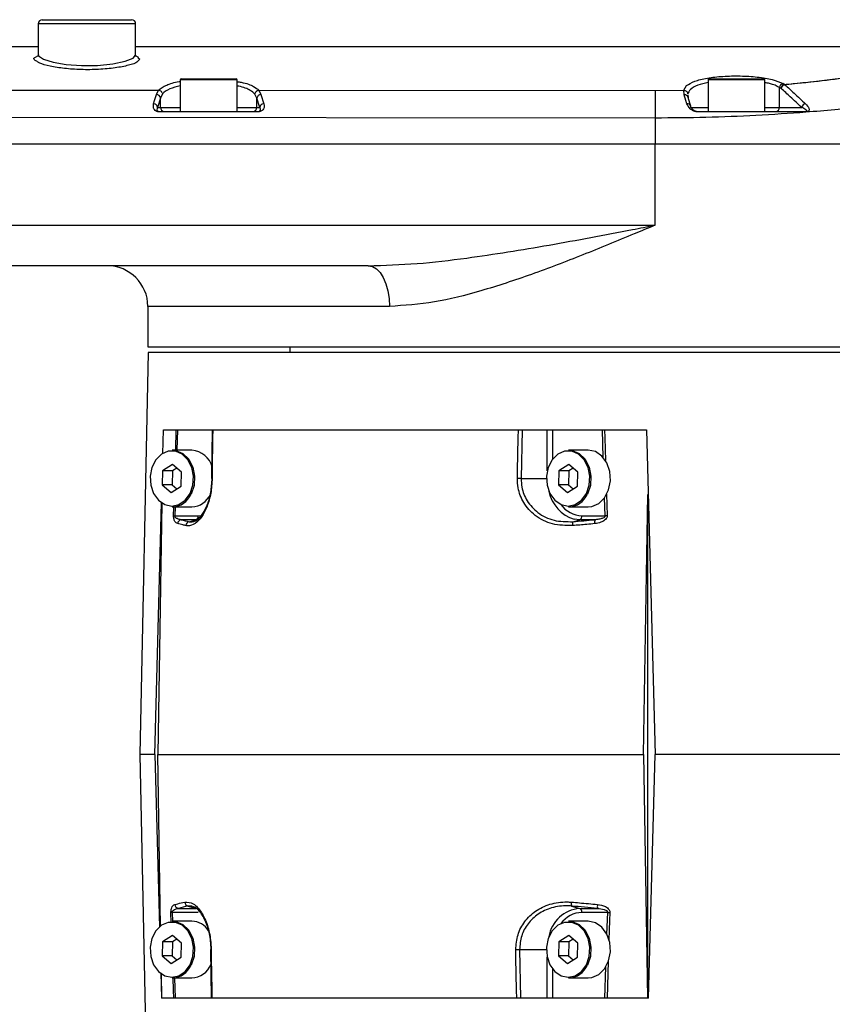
# Model space of a CAD drawing. Header units: millimetres. Extents: x 1654 to 2248, y 5204 to 5624.
# Tile 28 of 81: x 1910 to 1920, y 5274 to 5286. Entities that reach past the tile are written whole.
import ezdxf

# ---------------------------------------------------------------- set-up
doc = ezdxf.new("R2010")
doc.units = ezdxf.units.MM
doc.header["$PDSIZE"] = -1
doc.layers.add('运动空间03轨迹注释', color=6, linetype='Continuous')
doc.layers.add('运动空间05模型', color=7, linetype='Continuous')
doc.styles.add('SLDTEXTSTYLE0', font='TXT', dxfattribs={"width": 0.7})
doc.dimstyles.new('SLDDIMSTYLE6', dxfattribs={"dimtxt": 3.5, "dimasz": 4.08, "dimexe": 0, "dimexo": 0.0625, "dimgap": 0.875, "dimtad": 2, "dimlfac": 10, "dimrnd": 1e-09, "dimzin": 12, "dimdsep": 46, "dimtxsty": 'SLDTEXTSTYLE0', "dimsah": 1, "dimcen": 0, "dimadec": 0, "dimazin": 3, "dimtfac": 1, "dimtdec": 3, "dimtofl": 0, "dimtmove": 0, "dimatfit": 3, "dimfxl": 1, "dimfrac": 2, "dimtolj": 1, "dimtzin": 12, "dimarcsym": 0})

# ---------------------------------------------------------------- blocks, each defined once
blk = doc.blocks.new('*D154')
at = {"layer": 'Defpoints', "color": 0}
for p in [(1835.781, 5276.687), (1975.671, 5252.486)]:
    blk.add_point(p, dxfattribs=at)
at = {"layer": '运动空间03轨迹注释', "color": 0, "lineweight": -2}
blk.add_line((1953.311, 5256.354), (1971.651, 5253.181), dxfattribs=at)
at = {"layer": '运动空间03轨迹注释', "color": 0}
blk.add_solid([(1971.535, 5252.511), (1971.767, 5253.851), (1975.671, 5252.486)], dxfattribs=at)
at = {"layer": '运动空间03轨迹注释', "color": 0, "insert": (1954.919, 5260.516), "char_height": 3.5, "attachment_point": 1, "rotation": 350.1847, "style": 'SLDTEXTSTYLE0'}
blk.add_mtext('\\A1;R1420', dxfattribs=at)

msp = doc.modelspace()

# ---------------------------------------------------------------- linework, layer by layer
at = {"layer": '运动空间05模型', "lineweight": 25}
for p, q in [((1910.180534, 5285.687379), (1910.180534, 5285.306405)), ((1911.380534, 5285.687379), (1910.180534, 5285.687379)), ((1910.230534, 5285.737379), (1911.330534, 5285.737379)), ((1911.380534, 5285.302002), (1911.380534, 5285.687379)), ((1910.146898, 5285.275614), (1910.177157, 5285.292825)), ((1911.430294, 5285.251098), (1911.402604, 5285.221374)), ((1911.412645, 5285.267862), (1911.430294, 5285.251098)), ((1911.930534, 5284.997379), (1911.930534, 5284.607379)), ((1912.630534, 5284.997379), (1911.930534, 5284.997379)), ((1911.940534, 5285.007379), (1912.620534, 5285.007379)), ((1912.630534, 5284.607379), (1912.630534, 5284.997379)), ((1918.430534, 5284.997379), (1918.430534, 5284.607379)), ((1919.130534, 5284.997379), (1918.430534, 5284.997379)), ((1918.440534, 5285.007379), (1919.120534, 5285.007379)), ((1919.130534, 5284.607379), (1919.130534, 5284.997379)), ((1905.401517, 5284.871249), (1911.661969, 5284.86964)), ((1911.636915, 5284.817187), (1911.66358, 5284.869527)), ((1912.898859, 5284.868634), (1912.897195, 5284.868534)), ((1912.897195, 5284.868534), (1912.924265, 5284.81559)), ((1912.898859, 5284.868646), (1917.780824, 5284.864578)), ((1917.780824, 5284.864578), (1917.780534, 5284.52589)), ((1917.780824, 5284.864578), (1918.131068, 5284.868025)), ((1918.131068, 5284.86802), (1918.166156, 5284.92517)), ((1918.131763, 5284.868004), (1918.131071, 5284.868008)), ((1918.137355, 5284.812127), (1918.131763, 5284.868004)), ((1919.310302, 5284.657379), (1919.310302, 5284.903111)), ((1919.331545, 5284.891602), (1919.310302, 5284.903111)), ((1919.354492, 5284.951187), (1919.375734, 5284.93963)), ((1919.394543, 5284.938658), (1919.378218, 5284.936941)), ((1911.686373, 5284.771754), (1911.651376, 5284.657379)), ((1911.710283, 5284.823033), (1911.686373, 5284.771754)), ((1911.686373, 5284.657379), (1911.686373, 5284.771754)), ((1912.874694, 5284.770153), (1912.850434, 5284.822002)), ((1912.909193, 5284.657379), (1912.874694, 5284.770153)), ((1912.874694, 5284.657379), (1912.874694, 5284.770153)), ((1912.924265, 5284.81559), (1912.958762, 5284.702816)), ((1918.182357, 5284.808279), (1918.185097, 5284.779902)), ((1911.651376, 5284.657379), (1911.686373, 5284.657379)), ((1911.672283, 5284.607379), (1912.888352, 5284.607379)), ((1911.686373, 5284.657379), (1911.930534, 5284.657379)), ((1912.630534, 5284.657379), (1912.874694, 5284.657379)), ((1912.874694, 5284.657379), (1912.909193, 5284.657379)), ((1918.21974, 5284.657379), (1918.430534, 5284.657379)), ((1919.130534, 5284.657379), (1919.310302, 5284.657379)), ((1919.310302, 5284.657379), (1919.584279, 5284.657379)), ((1917.780534, 5284.52589), (1904.757566, 5284.537137)), ((1917.780534, 5284.52589), (1917.780534, 5284.207379)), ((1887.780534, 5284.207379), (1917.780534, 5284.207379)), ((1917.780534, 5284.207379), (1924.030534, 5284.207379)), ((1917.780534, 5283.207379), (1917.780534, 5284.207379)), ((1908.650432, 5283.207379), (1917.780534, 5283.207379)), ((1914.245, 5282.707379), (1908.650432, 5282.707379)), ((1911.530534, 5282.207379), (1911.530534, 5281.707379)), ((1914.506891, 5282.207379), (1911.530534, 5282.207379)), ((1911.530534, 5281.707379), (1923.896438, 5281.707379)), ((1913.280534, 5281.707379), (1913.280534, 5281.637379)), ((1911.534221, 5281.637379), (1911.430534, 5276.687379)), ((1923.39798, 5281.637379), (1911.534221, 5281.637379)), ((1911.71631, 5280.390238), (1911.724349, 5280.687379)), ((1911.724349, 5280.687379), (1917.672314, 5280.687379)), ((1911.873369, 5280.437379), (1911.881405, 5280.687379)), ((1911.897704, 5280.687379), (1911.88969, 5280.437379)), ((1912.323662, 5280.687386), (1912.31635, 5280.087983)), ((1916.141218, 5280.687379), (1916.129684, 5280.087379)), ((1916.450697, 5280.182303), (1916.450697, 5280.687379)), ((1916.514939, 5280.687379), (1916.514939, 5280.323233)), ((1917.140038, 5280.345985), (1917.129095, 5280.687379)), ((1917.672314, 5280.687379), (1917.780534, 5276.687379)), ((1912.072455, 5280.437379), (1911.832043, 5280.437379)), ((1916.954344, 5280.437379), (1916.713933, 5280.437379)), ((1911.833338, 5280.259117), (1911.712498, 5280.181453)), ((1911.946719, 5280.165043), (1911.833338, 5280.259117)), ((1916.715228, 5280.259117), (1916.594388, 5280.181453)), ((1916.828609, 5280.165043), (1916.715228, 5280.259117)), ((1911.712498, 5280.181453), (1911.705038, 5280.009714)), ((1911.835786, 5280.181453), (1911.712498, 5280.181453)), ((1911.835786, 5280.181453), (1911.828326, 5280.009714)), ((1911.887153, 5280.214466), (1911.835786, 5280.181453)), ((1911.939259, 5279.993304), (1911.946719, 5280.165043)), ((1916.594388, 5280.181453), (1916.586928, 5280.009714)), ((1916.717676, 5280.181453), (1916.594388, 5280.181453)), ((1916.717676, 5280.181453), (1916.710216, 5280.009714)), ((1916.769043, 5280.214466), (1916.717676, 5280.181453)), ((1916.821149, 5279.993304), (1916.828609, 5280.165043)), ((1911.705038, 5280.009714), (1911.818418, 5279.91564)), ((1911.828326, 5280.009714), (1911.705038, 5280.009714)), ((1911.818418, 5279.91564), (1911.939259, 5279.993304)), ((1911.828326, 5280.009714), (1911.887892, 5279.960291)), ((1916.129684, 5280.087379), (1916.440052, 5280.087379)), ((1916.586928, 5280.009714), (1916.700308, 5279.91564)), ((1916.710216, 5280.009714), (1916.586928, 5280.009714)), ((1916.700308, 5279.91564), (1916.821149, 5279.993304)), ((1916.710216, 5280.009714), (1916.769782, 5279.960291)), ((1917.180537, 5279.89504), (1917.189055, 5279.630424)), ((1917.636528, 5276.687379), (1917.690458, 5279.889595)), ((1917.690458, 5273.687379), (1917.690458, 5279.889595)), ((1911.61613, 5276.687379), (1911.700012, 5279.787848)), ((1911.704448, 5279.785205), (1911.652277, 5276.687379)), ((1917.162936, 5279.629334), (1917.155935, 5279.848741)), ((1911.832043, 5279.737379), (1912.072455, 5279.737379)), ((1911.86731, 5279.737379), (1911.863863, 5279.629334)), ((1911.863863, 5279.629334), (1912.151195, 5279.629334)), ((1912.151195, 5279.629334), (1912.194846, 5279.632701)), ((1916.713933, 5279.737379), (1916.954344, 5279.737379)), ((1916.875604, 5279.629334), (1917.162936, 5279.629334)), ((1912.125725, 5279.580093), (1911.939504, 5279.580093)), ((1912.041182, 5279.55591), (1912.125725, 5279.580093)), ((1916.765591, 5279.55591), (1916.850134, 5279.580093)), ((1916.850134, 5279.580093), (1916.783614, 5279.587177)), ((1917.036356, 5279.580093), (1916.850134, 5279.580093)), ((1911.430534, 5276.687379), (1911.534221, 5271.737379)), ((1911.61613, 5276.687379), (1911.430534, 5276.687379)), ((1911.61613, 5276.687379), (1911.673425, 5274.563603)), ((1911.652277, 5276.687379), (1917.636528, 5276.687379)), ((1911.687885, 5274.572583), (1911.652277, 5276.687379)), ((1917.636528, 5276.687379), (1917.687042, 5273.687379)), ((1917.699599, 5273.687379), (1917.780534, 5276.687379)), ((1920.908782, 5276.687379), (1917.780534, 5276.687379)), ((1911.906544, 5274.794664), (1912.125725, 5274.794664)), ((1912.025781, 5274.823252), (1912.125725, 5274.794664)), ((1916.750191, 5274.823252), (1916.850134, 5274.794664)), ((1916.850134, 5274.794664), (1917.069315, 5274.794664)), ((1911.819633, 5274.620638), (1911.815707, 5274.744333)), ((1912.151195, 5274.745424), (1911.832157, 5274.745424)), ((1911.832157, 5274.745424), (1911.835575, 5274.637379)), ((1917.194642, 5274.745424), (1916.875604, 5274.745424)), ((1917.186139, 5274.476679), (1917.194642, 5274.745424)), ((1912.072455, 5274.637379), (1911.832043, 5274.637379)), ((1916.954344, 5274.637379), (1916.713933, 5274.637379)), ((1911.833338, 5274.459117), (1911.712498, 5274.381453)), ((1911.946719, 5274.365043), (1911.833338, 5274.459117)), ((1911.887153, 5274.414466), (1911.835786, 5274.381453)), ((1916.715228, 5274.459117), (1916.594388, 5274.381453)), ((1916.828609, 5274.365043), (1916.715228, 5274.459117)), ((1916.769043, 5274.414466), (1916.717676, 5274.381453)), ((1911.712498, 5274.381453), (1911.705038, 5274.209714)), ((1911.835786, 5274.381453), (1911.712498, 5274.381453)), ((1911.835786, 5274.381453), (1911.828326, 5274.209714)), ((1911.939259, 5274.193304), (1911.946719, 5274.365043)), ((1912.304168, 5274.286773), (1912.311444, 5273.68737)), ((1916.110484, 5274.287379), (1916.122001, 5273.687379)), ((1916.110484, 5274.287379), (1916.440052, 5274.287379)), ((1916.594388, 5274.381453), (1916.586928, 5274.209714)), ((1916.717676, 5274.381453), (1916.594388, 5274.381453)), ((1916.717676, 5274.381453), (1916.710216, 5274.209714)), ((1916.821149, 5274.193304), (1916.828609, 5274.365043)), ((1911.705038, 5274.209714), (1911.818418, 5274.11564)), ((1911.828326, 5274.209714), (1911.705038, 5274.209714)), ((1911.818418, 5274.11564), (1911.939259, 5274.193304)), ((1911.828326, 5274.209714), (1911.887892, 5274.160291)), ((1916.450697, 5273.687379), (1916.450697, 5274.192455)), ((1916.586928, 5274.209714), (1916.700308, 5274.11564)), ((1916.710216, 5274.209714), (1916.586928, 5274.209714)), ((1916.700308, 5274.11564), (1916.821149, 5274.193304)), ((1916.710216, 5274.209714), (1916.769782, 5274.160291)), ((1916.514939, 5274.051524), (1916.514939, 5273.687379)), ((1917.161088, 5273.687379), (1917.173408, 5274.075028)), ((1917.201894, 5274.14505), (1917.187225, 5273.687379)), ((1911.688641, 5273.999608), (1911.697064, 5273.687379)), ((1911.70279, 5273.687379), (1911.69769, 5273.990249)), ((1911.832043, 5273.937379), (1912.072455, 5273.937379)), ((1911.857766, 5273.937379), (1911.865711, 5273.687379)), ((1916.713933, 5273.937379), (1916.954344, 5273.937379)), ((1917.699599, 5273.687379), (1911.697064, 5273.687379))]:
    msp.add_line(p, q, dxfattribs=at)
at = {"layer": '运动空间05模型', "lineweight": 25, "flags": 128}
for points in [[(1910.184263, 5285.306307), (1910.185572, 5285.291756), (1910.245593, 5285.251084), (1910.364042, 5285.213851), (1910.525355, 5285.18592), (1910.713677, 5285.171633), (1910.91234, 5285.173752), (1911.100185, 5285.192663), (1911.252703, 5285.225012), (1911.349645, 5285.264338), (1911.380473, 5285.300357), (1911.380473, 5285.300357)], [(1911.601916, 5284.702812), (1911.614585, 5284.744215), (1911.636915, 5284.817187)], [(1918.170778, 5284.702822), (1918.158094, 5284.744307), (1918.137355, 5284.812127)], [(1918.218048, 5284.671974), (1918.206411, 5284.710099), (1918.18468, 5284.781275)], [(1912.888405, 5284.602816), (1912.788406, 5284.602816), (1912.388407, 5284.602814), (1911.672335, 5284.602812)], [(1918.21974, 5284.657379), (1918.21931, 5284.666517), (1918.218042, 5284.671996)], [(1919.6309, 5284.607379), (1919.631282, 5284.607305), (1919.631663, 5284.607085), (1919.632042, 5284.606719), (1919.632417, 5284.606208), (1919.632788, 5284.605554), (1919.633154, 5284.604758), (1919.633513, 5284.603823), (1919.633864, 5284.602751)], [(1914.245, 5282.707379), (1914.296092, 5282.697771), (1914.345221, 5282.669318), (1914.390499, 5282.623113), (1914.430185, 5282.560932), (1914.462754, 5282.485164), (1914.486956, 5282.39872), (1914.501859, 5282.304924), (1914.506891, 5282.207379)], [(1912.33007, 5280.687379), (1912.32886, 5280.587412), (1912.324021, 5280.187546), (1912.322823, 5280.088469)], [(1916.082741, 5280.088469), (1916.084673, 5280.188436), (1916.092402, 5280.588302), (1916.094318, 5280.687379)], [(1917.154958, 5280.687379), (1917.158195, 5280.587463), (1917.167176, 5280.309612)], [(1912.050002, 5279.901418), (1912.085403, 5280.003915), (1912.09268, 5280.115457), (1912.071046, 5280.223957), (1912.022843, 5280.317656), (1911.953296, 5280.3864), (1911.869942, 5280.422742), (1911.781812, 5280.422741), (1911.698458, 5280.386399), (1911.628912, 5280.317653), (1911.58071, 5280.223954), (1911.559076, 5280.115454), (1911.566354, 5280.003912), (1911.601756, 5279.901415), (1911.661445, 5279.81907), (1911.738952, 5279.7658), (1911.82588, 5279.747379), (1911.912807, 5279.765801), (1911.990314, 5279.819072), (1912.050002, 5279.901418)], [(1911.832043, 5280.437379), (1911.877402, 5280.432605), (1911.963208, 5280.395195), (1912.0348, 5280.324428), (1912.084421, 5280.227974), (1912.106692, 5280.116283), (1912.099201, 5280.00146), (1912.062759, 5279.895948)], [(1916.931892, 5279.901418), (1916.967293, 5280.003915), (1916.97457, 5280.115457), (1916.952935, 5280.223957), (1916.904733, 5280.317656), (1916.835186, 5280.3864), (1916.751832, 5280.422742), (1916.663702, 5280.422741), (1916.580348, 5280.386399), (1916.510802, 5280.317653), (1916.4626, 5280.223954), (1916.440966, 5280.115454), (1916.448244, 5280.003912), (1916.483646, 5279.901415), (1916.543334, 5279.81907), (1916.620842, 5279.7658), (1916.707769, 5279.747379), (1916.794697, 5279.765801), (1916.872204, 5279.819072), (1916.931892, 5279.901418)], [(1916.713933, 5280.437379), (1916.759292, 5280.432605), (1916.845098, 5280.395195), (1916.91669, 5280.324428), (1916.966311, 5280.227974), (1916.988582, 5280.116283), (1916.98109, 5280.00146), (1916.944648, 5279.895948)], [(1916.954344, 5279.737379), (1916.999706, 5279.742152), (1917.085512, 5279.779564), (1917.157104, 5279.850331), (1917.206723, 5279.946787), (1917.228994, 5280.058478), (1917.221502, 5280.1733), (1917.185059, 5280.278812), (1917.123615, 5280.363579), (1917.043827, 5280.418415), (1916.954344, 5280.437379)], [(1911.847502, 5279.630424), (1911.850693, 5279.730342), (1911.850919, 5279.737379)], [(1917.22103, 5274.744333), (1917.217847, 5274.644414), (1917.210254, 5274.406544)], [(1912.050002, 5274.101418), (1912.085403, 5274.203915), (1912.09268, 5274.315457), (1912.071046, 5274.423957), (1912.022843, 5274.517656), (1911.953296, 5274.5864), (1911.869942, 5274.622742), (1911.781812, 5274.622741), (1911.698458, 5274.586399), (1911.628912, 5274.517653), (1911.58071, 5274.423954), (1911.559076, 5274.315454), (1911.566354, 5274.203912), (1911.601756, 5274.101415), (1911.661445, 5274.01907), (1911.738952, 5273.9658), (1911.82588, 5273.947379), (1911.912807, 5273.965801), (1911.990314, 5274.019072), (1912.050002, 5274.101418)], [(1911.832043, 5274.637379), (1911.877402, 5274.632605), (1911.963208, 5274.595195), (1912.0348, 5274.524428), (1912.084421, 5274.427974), (1912.106692, 5274.316283), (1912.099201, 5274.20146), (1912.062759, 5274.095948)], [(1916.931892, 5274.101418), (1916.967293, 5274.203915), (1916.97457, 5274.315457), (1916.952935, 5274.423957), (1916.904733, 5274.517656), (1916.835186, 5274.5864), (1916.751832, 5274.622742), (1916.663702, 5274.622741), (1916.580348, 5274.586399), (1916.510802, 5274.517653), (1916.4626, 5274.423954), (1916.440966, 5274.315454), (1916.448244, 5274.203912), (1916.483646, 5274.101415), (1916.543334, 5274.01907), (1916.620842, 5273.9658), (1916.707769, 5273.947379), (1916.794697, 5273.965801), (1916.872204, 5274.019072), (1916.931892, 5274.101418)], [(1916.713933, 5274.637379), (1916.759292, 5274.632605), (1916.845098, 5274.595195), (1916.91669, 5274.524428), (1916.966311, 5274.427974), (1916.988582, 5274.316283), (1916.98109, 5274.20146), (1916.944648, 5274.095948)], [(1916.954344, 5273.937379), (1916.999706, 5273.942152), (1917.085512, 5273.979564), (1917.157104, 5274.050331), (1917.206723, 5274.146787), (1917.228994, 5274.258478), (1917.221502, 5274.3733), (1917.185059, 5274.478812), (1917.123615, 5274.563579), (1917.043827, 5274.618415), (1916.954344, 5274.637379)], [(1912.310736, 5274.286288), (1912.311943, 5274.186321), (1912.316775, 5273.786455), (1912.317973, 5273.687379)], [(1916.074994, 5273.687379), (1916.073064, 5273.787345), (1916.065346, 5274.187211), (1916.063434, 5274.286288)], [(1911.849321, 5273.687379), (1911.84613, 5273.787296), (1911.841348, 5273.937379)]]:
    msp.add_lwpolyline(points, dxfattribs=at)
at = {"layer": '运动空间05模型', "lineweight": 25}
for centre, radius, start, end in [((1910.230534, 5285.687379), 0.05, 90, 180), ((1911.330534, 5285.687379), 0.05, 0, 90), ((1911.940534, 5284.997379), 0.01, 90, 180), ((1912.620534, 5284.997379), 0.01, 0, 90), ((1918.440534, 5284.997379), 0.01, 90, 180), ((1919.120534, 5284.997379), 0.01, 0, 90), ((1919.364627, 5284.897525), 0.054611, 100.694518, 174.1290188), ((1919.385946, 5284.885892), 0.0547, 100.760279, 174.0081264), ((1919.38891, 5284.879242), 0.058681, 100.4976532, 167.8406777), ((1919.365077, 5284.927294), 0.016302, 36.2810505, 49.1764029), ((1911.635569, 5284.766087), 0.051118, 6.3650997, 88.4918348), ((1912.925506, 5284.764478), 0.051127, 91.3906559, 173.627559), ((1918.141058, 5284.766078), 0.046197, 19.2347419, 94.5979804), ((1911.600573, 5284.651711), 0.051119, 6.3654452, 88.4941614), ((1911.517441, 5284.603343), 0.154895, 359.8036182, 1.4928967), ((1911.736131, 5284.657136), 0.049758, 179.7212096, 269.7184698), ((1912.824936, 5284.657136), 0.049758, 270.2815302, 0.2787904), ((1912.738948, 5284.603346), 0.149458, 359.7966673, 1.545968), ((1912.960004, 5284.651704), 0.051127, 91.3926563, 173.627862), ((1918.174432, 5284.656777), 0.046189, 19.2374765, 94.5371936), ((1918.290544, 5284.603291), 0.01148, 357.6434612, 20.8572504), ((1919.263034, 5284.654624), 0.047348, 273.7785972, 3.3357695), ((1919.641628, 5284.644953), 0.05868, 100.0144445, 167.7744286), ((1911.030534, 5282.207379), 0.5, 0, 90), ((1912.04829, 5280.151521), 0.286877, 15.5774961, 85.1681378), ((1912.321081, 5280.067776), 0.020767, 85.1890967, 103.314992), ((1912.321731, 5280.111886), 0.024511, 257.1948353, 271.0275079), ((1916.048723, 5277.613708), 2.474996, 88.125428, 89.2124629), ((1911.822932, 5279.997763), 0.260544, 272.0039699, 336.9970118), ((1912.058391, 5280.004816), 0.267807, 273.0101821, 335.6760137), ((1916.912936, 5280.019839), 0.451576, 191.4308896, 253.3587015), ((1916.704822, 5279.997763), 0.260544, 272.0039699, 336.9970118), ((1916.887843, 5279.962412), 0.333304, 215.8507107, 267.8956963), ((1911.880636, 5280.004179), 0.375221, 264.9338325, 267.4378525), ((1912.102407, 5279.623362), 0.049152, 298.3205844, 6.978441), ((1916.826817, 5279.623362), 0.049152, 298.3205844, 6.978441), ((1917.241437, 5278.062858), 1.568441, 91.9139076, 92.8688602), ((1911.948878, 5279.530147), 0.050819, 100.6304046, 177.9735497), ((1912.051254, 5279.506232), 0.050689, 101.4614022, 178.2719552), ((1916.86783, 5279.525945), 0.10654, 163.6645504, 189.8273862), ((1917.177016, 5279.554354), 0.142996, 169.6304855, 189.0167594), ((1911.915831, 5274.844641), 0.050832, 182.0596744, 259.4732878), ((1912.035885, 5274.872917), 0.050682, 181.7132254, 258.5007073), ((1916.884684, 5274.376133), 0.419954, 94.7190108, 170.6427115), ((1916.851219, 5274.853353), 0.105417, 170.1414937, 196.5910774), ((1916.826817, 5274.751395), 0.049152, 353.021559, 61.6794156), ((1917.217215, 5274.819614), 0.14999, 171.1020378, 189.5752642), ((1911.848639, 5274.372268), 0.37352, 92.5291316, 95.0581456), ((1916.890019, 5274.408274), 0.337457, 92.4481252, 143.8054678), ((1917.273335, 5276.32946), 1.58599, 267.1559675, 268.1100878), ((1912.061593, 5274.378981), 0.258626, 32.9231183, 87.5930684), ((1912.309576, 5274.262995), 0.024388, 88.9362821, 102.8395497), ((1912.309376, 5274.31269), 0.026437, 258.615138, 272.9496916), ((1916.029493, 5276.765624), 2.479568, 270.7843016, 271.8717897), ((1911.822932, 5274.197763), 0.260544, 272.0039703, 336.9970114), ((1912.057687, 5274.206951), 0.269977, 273.1355941, 337.8158915), ((1916.704822, 5274.197763), 0.260544, 272.0039695, 336.9970121)]:
    msp.add_arc(centre, radius, start, end, dxfattribs=at)
for centre, major_axis, start_param, end_param in [((1917.760435, 5280.516163), (6.216771, 0.688859), 3.485477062, 3.529451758), ((1917.760435, 5280.516163), (6.216771, 0.688859), 4.536490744, 4.58046544), ((1917.760383, 5273.858609), (6.238589, -0.691277), 2.751808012, 2.803443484), ((1917.760383, 5273.858609), (6.238589, -0.691277), 1.696984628, 1.748620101)]:
    msp.add_ellipse(centre, major_axis=major_axis, ratio=0.137188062, start_param=start_param, end_param=end_param, dxfattribs=at)
for points, knots in [([(1906.880534, 5285.407379), (1907.053746, 5285.407379), (1908.153591, 5285.407379), (1909.253688, 5285.407379), (1910.180534, 5285.407379)], [0, 0, 0, 0, 0.157488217, 1, 1, 1, 1]), ([(1911.380534, 5285.407379), (1911.766562, 5285.407379), (1913.864654, 5285.407379), (1917.676115, 5285.407379), (1921.102675, 5285.407379), (1922.815612, 5285.407379)], [0, 0, 0, 0, 0.101333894, 0.55075698, 1, 1, 1, 1]), ([(1919.375734, 5284.93963), (1919.514124, 5284.953244), (1919.790911, 5284.980474), (1920.192212, 5285.030461), (1920.580575, 5285.084994), (1920.948759, 5285.142046), (1921.291779, 5285.198495), (1921.611438, 5285.252609), (1921.908169, 5285.302452), (1922.205231, 5285.349639), (1922.488819, 5285.388178), (1922.690278, 5285.405173), (1922.789678, 5285.407379), (1922.815612, 5285.407379), (1922.815612, 5285.407379)], [0, 0, 0, 0, 0.088694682, 0.177393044, 0.268631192, 0.359872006, 0.448649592, 0.53742752, 0.628589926, 0.719750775, 0.836760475, 0.955173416, 0.999998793, 1, 1, 1, 1]), ([(1922.835041, 5285.403476), (1922.83504, 5285.403476), (1922.808603, 5285.403471), (1922.708551, 5285.401336), (1922.505265, 5285.384186), (1922.195259, 5285.342481), (1921.831526, 5285.284037), (1921.418474, 5285.214348), (1920.961842, 5285.138853), (1920.465106, 5285.063571), (1919.942842, 5284.993434), (1919.574801, 5284.956666), (1919.394543, 5284.938658)], [0, 0, 0, 0, 0.000001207, 0.045733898, 0.163856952, 0.281987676, 0.402161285, 0.522696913, 0.642878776, 0.76353588, 0.884184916, 1, 1, 1, 1]), ([(1910.172297, 5285.219847), (1910.158301, 5285.227433), (1910.127774, 5285.243977), (1910.12258, 5285.263439), (1910.141864, 5285.273093), (1910.146898, 5285.275614)], [0, 0, 0, 0, 0.384873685, 0.83943271, 1, 1, 1, 1]), ([(1911.402604, 5285.221374), (1911.400912, 5285.219334), (1911.388212, 5285.204022), (1911.298188, 5285.174871), (1911.135722, 5285.141858), (1910.92742, 5285.122338), (1910.707812, 5285.120136), (1910.497672, 5285.134965), (1910.322116, 5285.163804), (1910.206826, 5285.194682), (1910.180456, 5285.213901), (1910.172297, 5285.219847)], [0, 0, 0, 0, 0.020741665, 0.155710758, 0.290715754, 0.423600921, 0.553317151, 0.681149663, 0.809760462, 0.941137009, 1, 1, 1, 1]), ([(1910.178028, 5285.306145), (1910.177996, 5285.30128), (1910.17793, 5285.29123), (1910.17691, 5285.291275), (1910.176385, 5285.291298)], [0, 0, 0, 0, 0.484074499, 1, 1, 1, 1]), ([(1911.376677, 5285.292477), (1911.381482, 5285.291368), (1911.409576, 5285.284884), (1911.411254, 5285.275577), (1911.412645, 5285.267862)], [0, 0, 0, 0, 0.171056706, 1, 1, 1, 1]), ([(1911.384301, 5285.286792), (1911.384491, 5285.286542), (1911.385042, 5285.285817), (1911.382404, 5285.293779), (1911.380678, 5285.298988)], [0, 0, 0, 0, 0.345670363, 1, 1, 1, 1]), ([(1911.661969, 5284.869637), (1911.662583, 5284.870262), (1911.684917, 5284.893039), (1911.754359, 5284.932409), (1911.85516, 5284.967569), (1911.925135, 5284.976595), (1911.930534, 5284.977292)], [0, 0, 0, 0, 0.013613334, 0.495409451, 0.961068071, 1, 1, 1, 1]), ([(1912.630534, 5284.97418), (1912.647801, 5284.971648), (1912.734884, 5284.95888), (1912.830901, 5284.921687), (1912.879214, 5284.883977), (1912.898859, 5284.868644)], [0, 0, 0, 0, 0.127974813, 0.645420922, 1, 1, 1, 1]), ([(1923.615728, 5285.052204), (1923.557093, 5285.051024), (1923.437495, 5285.048617), (1923.219344, 5285.030572), (1922.968912, 5285.00307), (1922.69099, 5284.967399), (1922.382956, 5284.924742), (1922.053347, 5284.877925), (1921.698959, 5284.82804), (1921.343537, 5284.779888), (1920.998821, 5284.735925), (1920.670536, 5284.696957), (1920.336549, 5284.660706), (1919.991597, 5284.627268), (1919.555621, 5284.590542), (1919.02757, 5284.556212), (1918.40578, 5284.530413), (1917.989331, 5284.527401), (1917.780534, 5284.52589)], [0, 0, 0, 0, 0.061581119, 0.125607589, 0.186253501, 0.251094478, 0.313266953, 0.375398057, 0.437842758, 0.500601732, 0.552292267, 0.601476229, 0.650819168, 0.700386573, 0.750293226, 0.834557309, 0.917050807, 1, 1, 1, 1]), ([(1918.166156, 5284.92517), (1918.195748, 5284.944083), (1918.254129, 5284.981396), (1918.415864, 5285.020211), (1918.611687, 5285.042878), (1918.829311, 5285.047756), (1919.043497, 5285.033988), (1919.233894, 5285.002525), (1919.314288, 5284.968302), (1919.354492, 5284.951187)], [0, 0, 0, 0, 0.144883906, 0.285835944, 0.424982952, 0.564652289, 0.707270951, 0.853609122, 1, 1, 1, 1]), ([(1918.430534, 5284.964101), (1918.386842, 5284.95381), (1918.291053, 5284.931247), (1918.204561, 5284.880833), (1918.188612, 5284.840325), (1918.181104, 5284.821256)], [0, 0, 0, 0, 0.307409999, 0.673964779, 1, 1, 1, 1]), ([(1919.310302, 5284.903111), (1919.275556, 5284.921058), (1919.229122, 5284.945044), (1919.15036, 5284.95837), (1919.130534, 5284.961725)], [0, 0, 0, 0, 0.748275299, 1, 1, 1, 1]), ([(1911.66358, 5284.869527), (1911.663329, 5284.869555), (1911.662801, 5284.869614), (1911.662255, 5284.869623), (1911.661969, 5284.869627)], [0, 0, 0, 0, 0.475976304, 1, 1, 1, 1]), ([(1911.66358, 5284.869527), (1911.668944, 5284.868325), (1911.679672, 5284.86592), (1911.693833, 5284.856081), (1911.704511, 5284.842914), (1911.70887, 5284.831539), (1911.710053, 5284.824876), (1911.710231, 5284.823451), (1911.710283, 5284.823033)], [0, 0, 0, 0, 0.233914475, 0.467822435, 0.701912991, 0.936357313, 0.981319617, 1, 1, 1, 1]), ([(1911.930534, 5284.923479), (1911.884837, 5284.911296), (1911.787359, 5284.885307), (1911.731118, 5284.845691), (1911.710592, 5284.823368), (1911.710283, 5284.823033)], [0, 0, 0, 0, 0.465022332, 0.991963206, 1, 1, 1, 1]), ([(1912.850434, 5284.822002), (1912.832396, 5284.836908), (1912.787578, 5284.873946), (1912.707814, 5284.908865), (1912.637228, 5284.920473), (1912.630534, 5284.921574)], [0, 0, 0, 0, 0.378755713, 0.941081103, 1, 1, 1, 1]), ([(1912.850434, 5284.822002), (1912.850486, 5284.822414), (1912.850667, 5284.823864), (1912.85186, 5284.830556), (1912.856248, 5284.841963), (1912.866943, 5284.855124), (1912.88111, 5284.864947), (1912.891833, 5284.867338), (1912.897195, 5284.868534)], [0, 0, 0, 0, 0.0183772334, 0.0646776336, 0.2988849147, 0.5327165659, 0.7663548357, 1, 1, 1, 1]), ([(1918.131763, 5284.868006), (1918.137365, 5284.867345), (1918.148569, 5284.866023), (1918.163395, 5284.8576), (1918.174611, 5284.845476), (1918.179889, 5284.832947), (1918.181018, 5284.824686), (1918.181095, 5284.821641), (1918.181104, 5284.821256)], [0, 0, 0, 0, 0.217993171, 0.435980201, 0.654151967, 0.872759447, 0.983907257, 1, 1, 1, 1]), ([(1919.584279, 5284.657379), (1919.537725, 5284.700616), (1919.453509, 5284.778831), (1919.369234, 5284.856754), (1919.331545, 5284.891602)], [0, 0, 0, 0, 0.552796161, 1, 1, 1, 1]), ([(1919.378218, 5284.936941), (1919.415981, 5284.902096), (1919.500422, 5284.824182), (1919.584787, 5284.745972), (1919.631424, 5284.702738)], [0, 0, 0, 0, 0.447209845, 1, 1, 1, 1]), ([(1911.672335, 5284.602812), (1911.669205, 5284.602899), (1911.660279, 5284.603148), (1911.646646, 5284.605921), (1911.625551, 5284.614422), (1911.610893, 5284.62873), (1911.5944, 5284.659457), (1911.598623, 5284.683817), (1911.601916, 5284.702812)], [0, 0, 0, 0, 0.0346845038, 0.098929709, 0.162595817, 0.3572830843, 0.4988361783, 1, 1, 1, 1]), ([(1911.651376, 5284.657379), (1911.646763, 5284.648014), (1911.640903, 5284.636115), (1911.644854, 5284.620688), (1911.649191, 5284.613817), (1911.658297, 5284.609485), (1911.663231, 5284.608182), (1911.667238, 5284.607568), (1911.670432, 5284.607388), (1911.671991, 5284.60738), (1911.672283, 5284.607379)], [0, 0, 0, 0, 0.550427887, 0.699386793, 0.887190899, 0.937525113, 0.958639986, 0.979305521, 0.996123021, 1, 1, 1, 1]), ([(1912.888352, 5284.607379), (1912.889638, 5284.607406), (1912.892075, 5284.607458), (1912.895766, 5284.607903), (1912.898828, 5284.608536), (1912.903962, 5284.610074), (1912.91094, 5284.614044), (1912.918137, 5284.623997), (1912.918432, 5284.63905), (1912.912302, 5284.651212), (1912.909193, 5284.657379)], [0, 0, 0, 0, 0.016757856, 0.031757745, 0.051191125, 0.067396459, 0.13617836, 0.282952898, 0.636428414, 1, 1, 1, 1]), ([(1912.958762, 5284.702816), (1912.961238, 5284.69044), (1912.966199, 5284.665644), (1912.956064, 5284.634965), (1912.935389, 5284.615203), (1912.91782, 5284.607088), (1912.902754, 5284.603425), (1912.893193, 5284.603019), (1912.888405, 5284.602816)], [0, 0, 0, 0, 0.329474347, 0.660118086, 0.811122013, 0.894522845, 0.947183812, 1, 1, 1, 1]), ([(1918.302014, 5284.602819), (1918.296319, 5284.603108), (1918.28423, 5284.603722), (1918.25716, 5284.610588), (1918.231866, 5284.623904), (1918.192566, 5284.65503), (1918.180302, 5284.68193), (1918.170778, 5284.702822)], [0, 0, 0, 0, 0.059441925, 0.126161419, 0.320691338, 0.472421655, 1, 1, 1, 1]), ([(1918.21974, 5284.657379), (1918.227475, 5284.647038), (1918.23735, 5284.633835), (1918.26213, 5284.618276), (1918.275759, 5284.61168), (1918.290354, 5284.608268), (1918.296909, 5284.607474), (1918.300043, 5284.607406), (1918.301272, 5284.607379)], [0, 0, 0, 0, 0.566858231, 0.723704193, 0.909132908, 0.961657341, 0.984962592, 1, 1, 1, 1]), ([(1918.301272, 5284.607379), (1918.523335, 5284.607379), (1918.968047, 5284.607379), (1919.409755, 5284.607379), (1919.6309, 5284.607379)], [0, 0, 0, 0, 0.499341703, 1, 1, 1, 1]), ([(1919.633864, 5284.602751), (1919.600849, 5284.602753), (1919.435756, 5284.602761), (1918.992797, 5284.602787), (1918.580792, 5284.602806), (1918.302014, 5284.602819)], [0, 0, 0, 0, 0.074784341, 0.373965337, 1, 1, 1, 1]), ([(1919.6309, 5284.607379), (1919.632349, 5284.607402), (1919.634853, 5284.607442), (1919.638515, 5284.607836), (1919.641426, 5284.608452), (1919.643854, 5284.609367), (1919.645648, 5284.610556), (1919.647601, 5284.613264), (1919.645729, 5284.619639), (1919.628478, 5284.635354), (1919.602888, 5284.648106), (1919.584279, 5284.657379)], [0, 0, 0, 0, 0.019517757, 0.033720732, 0.050661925, 0.066435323, 0.087895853, 0.114283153, 0.207490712, 0.423680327, 1, 1, 1, 1]), ([(1919.631424, 5284.702738), (1919.649214, 5284.683904), (1919.674163, 5284.657491), (1919.678557, 5284.62618), (1919.670652, 5284.612904), (1919.659962, 5284.606552), (1919.647696, 5284.60327), (1919.638471, 5284.602924), (1919.633864, 5284.602751)], [0, 0, 0, 0, 0.518464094, 0.727111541, 0.830028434, 0.894376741, 0.947242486, 1, 1, 1, 1]), ([(1914.245, 5282.707379), (1914.445044, 5282.713652), (1914.846814, 5282.726251), (1915.590696, 5282.815667), (1916.475702, 5282.958382), (1917.249393, 5283.1052), (1917.685163, 5283.189024), (1917.778828, 5283.20705), (1917.780534, 5283.207379)], [0, 0, 0, 0, 0.172308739, 0.346066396, 0.63245557, 0.921001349, 0.998561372, 1, 1, 1, 1]), ([(1917.780534, 5283.207379), (1917.778994, 5283.206739), (1917.692268, 5283.170687), (1917.394396, 5283.046943), (1916.886915, 5282.837973), (1916.255703, 5282.595248), (1915.644643, 5282.396193), (1915.056955, 5282.242933), (1914.690081, 5282.219219), (1914.506891, 5282.207379)], [0, 0, 0, 0, 0.001386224, 0.078110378, 0.268247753, 0.458797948, 0.648628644, 0.824551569, 1, 1, 1, 1]), ([(1911.881405, 5280.687379), (1911.883317, 5280.687379), (1911.887145, 5280.687379), (1911.894183, 5280.687379), (1911.897704, 5280.687379)], [0, 0, 0, 0, 0.499611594, 1, 1, 1, 1]), ([(1916.094318, 5280.687379), (1916.099868, 5280.687379), (1916.11097, 5280.687379), (1916.127797, 5280.687379), (1916.136776, 5280.687379), (1916.141218, 5280.687379)], [0, 0, 0, 0, 0.335715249, 0.671427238, 1, 1, 1, 1]), ([(1917.129095, 5280.687379), (1917.133033, 5280.687379), (1917.140916, 5280.687379), (1917.150275, 5280.687379), (1917.154958, 5280.687379)], [0, 0, 0, 0, 0.499601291, 1, 1, 1, 1]), ([(1912.322823, 5280.088469), (1912.319035, 5280.027084), (1912.311455, 5279.904248), (1912.262779, 5279.739106), (1912.194056, 5279.608117), (1912.109581, 5279.522823), (1912.04318, 5279.501066), (1912.00767, 5279.506648), (1912.000588, 5279.507761)], [0, 0, 0, 0, 0.179113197, 0.358413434, 0.54149846, 0.735733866, 0.947294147, 1, 1, 1, 1]), ([(1912.041182, 5279.55591), (1912.047171, 5279.554764), (1912.077176, 5279.549021), (1912.134115, 5279.567861), (1912.207824, 5279.645255), (1912.268492, 5279.765373), (1912.311825, 5279.917487), (1912.318724, 5280.030774), (1912.32217, 5280.087379)], [0, 0, 0, 0, 0.052939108, 0.265238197, 0.459686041, 0.642556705, 0.821403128, 1, 1, 1, 1]), ([(1916.762854, 5279.507761), (1916.67889, 5279.50876), (1916.514925, 5279.510711), (1916.300821, 5279.618397), (1916.15503, 5279.779573), (1916.088771, 5279.946376), (1916.084372, 5280.050034), (1916.082741, 5280.088469)], [0, 0, 0, 0, 0.248007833, 0.484307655, 0.695956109, 0.887265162, 1, 1, 1, 1]), ([(1916.129684, 5280.087379), (1916.131171, 5280.05194), (1916.135181, 5279.956359), (1916.197189, 5279.802566), (1916.333843, 5279.654521), (1916.534371, 5279.556804), (1916.687216, 5279.556213), (1916.765591, 5279.55591)], [0, 0, 0, 0, 0.11241793, 0.303198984, 0.514513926, 0.751053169, 1, 1, 1, 1]), ([(1911.898091, 5279.531944), (1911.886254, 5279.537439), (1911.87103, 5279.544507), (1911.856209, 5279.573304), (1911.850398, 5279.592405), (1911.84747, 5279.61266), (1911.847492, 5279.624981), (1911.847502, 5279.630424)], [0, 0, 0, 0, 0.51735665, 0.665416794, 0.814068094, 0.917866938, 1, 1, 1, 1]), ([(1911.939504, 5279.580093), (1911.922685, 5279.582564), (1911.901484, 5279.585678), (1911.878389, 5279.600301), (1911.870072, 5279.608673), (1911.86596, 5279.616509), (1911.864373, 5279.62151), (1911.863741, 5279.625648), (1911.863832, 5279.628409), (1911.863863, 5279.629334)], [0, 0, 0, 0, 0.5805023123, 0.7317418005, 0.8667300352, 0.9164621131, 0.9454905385, 0.9817535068, 1, 1, 1, 1]), ([(1917.189055, 5279.630424), (1917.188592, 5279.624097), (1917.187669, 5279.611461), (1917.176733, 5279.5909), (1917.152588, 5279.566936), (1917.104171, 5279.54227), (1917.061487, 5279.535825), (1917.035787, 5279.531944)], [0, 0, 0, 0, 0.09522572, 0.190189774, 0.345050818, 0.605648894, 1, 1, 1, 1]), ([(1917.162936, 5279.629334), (1917.162864, 5279.627443), (1917.162739, 5279.624185), (1917.160003, 5279.61778), (1917.151986, 5279.608627), (1917.131145, 5279.596842), (1917.094206, 5279.586014), (1917.06023, 5279.581546), (1917.039174, 5279.580265), (1917.036356, 5279.580093)], [0, 0, 0, 0, 0.037017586, 0.063774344, 0.136664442, 0.278581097, 0.553004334, 0.940174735, 1, 1, 1, 1]), ([(1912.000588, 5279.507761), (1911.987681, 5279.510585), (1911.951973, 5279.518397), (1911.919089, 5279.526664), (1911.898091, 5279.531944)], [0, 0, 0, 0, 0.361472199, 1, 1, 1, 1]), ([(1917.035787, 5279.531944), (1917.002828, 5279.52894), (1916.911648, 5279.520631), (1916.820838, 5279.512776), (1916.762854, 5279.507761)], [0, 0, 0, 0, 0.361472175, 1, 1, 1, 1]), ([(1911.815707, 5274.744333), (1911.815724, 5274.750709), (1911.815758, 5274.763445), (1911.81892, 5274.784139), (1911.826394, 5274.808167), (1911.8419, 5274.832587), (1911.856384, 5274.838991), (1911.865032, 5274.842814)], [0, 0, 0, 0, 0.096547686, 0.192832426, 0.349386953, 0.611565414, 1, 1, 1, 1]), ([(1911.832157, 5274.745424), (1911.832152, 5274.747332), (1911.832144, 5274.750615), (1911.833619, 5274.757067), (1911.838182, 5274.766273), (1911.850352, 5274.778088), (1911.872401, 5274.788973), (1911.89265, 5274.793292), (1911.905218, 5274.794533), (1911.906544, 5274.794664)], [0, 0, 0, 0, 0.037709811, 0.064874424, 0.138969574, 0.28271689, 0.559246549, 0.953499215, 1, 1, 1, 1]), ([(1911.865032, 5274.842814), (1911.876644, 5274.845845), (1911.914495, 5274.855729), (1911.956267, 5274.864985), (1911.985225, 5274.871402)], [0, 0, 0, 0, 0.306771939, 1, 1, 1, 1]), ([(1911.985225, 5274.871402), (1912.020187, 5274.87035), (1912.088381, 5274.8683), (1912.190806, 5274.759686), (1912.266574, 5274.59743), (1912.304455, 5274.429472), (1912.309036, 5274.325034), (1912.310736, 5274.286288)], [0, 0, 0, 0, 0.248242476, 0.484208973, 0.695699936, 0.887106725, 1, 1, 1, 1]), ([(1912.310029, 5274.287379), (1912.308466, 5274.323125), (1912.304254, 5274.419481), (1912.270392, 5274.574429), (1912.203259, 5274.723564), (1912.113579, 5274.82221), (1912.055564, 5274.822899), (1912.025781, 5274.823252)], [0, 0, 0, 0, 0.112588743, 0.303485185, 0.51464912, 0.75084226, 1, 1, 1, 1]), ([(1916.063434, 5274.286288), (1916.068192, 5274.348184), (1916.077711, 5274.47204), (1916.167466, 5274.63854), (1916.304118, 5274.770533), (1916.485543, 5274.856363), (1916.640951, 5274.878106), (1916.729861, 5274.872504), (1916.747359, 5274.871402)], [0, 0, 0, 0, 0.179406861, 0.35900211, 0.542329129, 0.736672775, 0.948177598, 1, 1, 1, 1]), ([(1916.750191, 5274.823252), (1916.733852, 5274.824386), (1916.650891, 5274.830147), (1916.505734, 5274.8113), (1916.335826, 5274.733358), (1916.20775, 5274.612239), (1916.123677, 5274.458782), (1916.11488, 5274.344487), (1916.110484, 5274.287379)], [0, 0, 0, 0, 0.052046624, 0.264271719, 0.458819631, 0.641935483, 0.821090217, 1, 1, 1, 1]), ([(1916.747359, 5274.871402), (1916.780159, 5274.868587), (1916.887079, 5274.859414), (1916.994537, 5274.84961), (1917.06903, 5274.842814)], [0, 0, 0, 0, 0.306771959, 1, 1, 1, 1]), ([(1917.06903, 5274.842814), (1917.103126, 5274.837238), (1917.14694, 5274.830072), (1917.192343, 5274.800816), (1917.210605, 5274.781485), (1917.220132, 5274.761391), (1917.220762, 5274.749432), (1917.22103, 5274.744333)], [0, 0, 0, 0, 0.52080978, 0.669255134, 0.818315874, 0.922530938, 1, 1, 1, 1]), ([(1917.069315, 5274.794664), (1917.096829, 5274.792167), (1917.131461, 5274.789025), (1917.17009, 5274.774161), (1917.184047, 5274.765684), (1917.19098, 5274.757773), (1917.193681, 5274.752731), (1917.194716, 5274.748743), (1917.194659, 5274.746167), (1917.194642, 5274.745424)], [0, 0, 0, 0, 0.584502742, 0.7356802, 0.870157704, 0.919592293, 0.94859507, 0.985162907, 1, 1, 1, 1]), ([(1911.865711, 5273.687379), (1911.861551, 5273.687379), (1911.85452, 5273.687379), (1911.850828, 5273.687379), (1911.849321, 5273.687379)], [0, 0, 0, 0, 0.591622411, 1, 1, 1, 1]), ([(1916.122001, 5273.687379), (1916.117452, 5273.687379), (1916.108355, 5273.687379), (1916.09146, 5273.687379), (1916.080453, 5273.687379), (1916.074994, 5273.687379)], [0, 0, 0, 0, 0.335111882, 0.670225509, 1, 1, 1, 1]), ([(1917.187225, 5273.687379), (1917.181629, 5273.687379), (1917.172169, 5273.687379), (1917.164301, 5273.687379), (1917.161088, 5273.687379)], [0, 0, 0, 0, 0.59161829, 1, 1, 1, 1])]:
    msp.add_open_spline(points, degree=3, knots=knots, dxfattribs=at)

# ---------------------------------------------------------------- dimensions: what is measured, and where the dimension line sits
at = {"layer": '运动空间03轨迹注释'}
dim = msp.add_radius_dim(center=(1835.780534, 5276.687379), mpoint=(1975.671447, 5252.485532), text='R1420', dimstyle='SLDDIMSTYLE6', override={"dimtxsty": 'SLDTEXTSTYLE0'}, dxfattribs=at)
dim.commit()
dim.dimension.update_dxf_attribs({"geometry": '*D154', "text_midpoint": (1959.203121, 5255.334649), "dimtype": 164})

doc.saveas('drawing.dxf')
